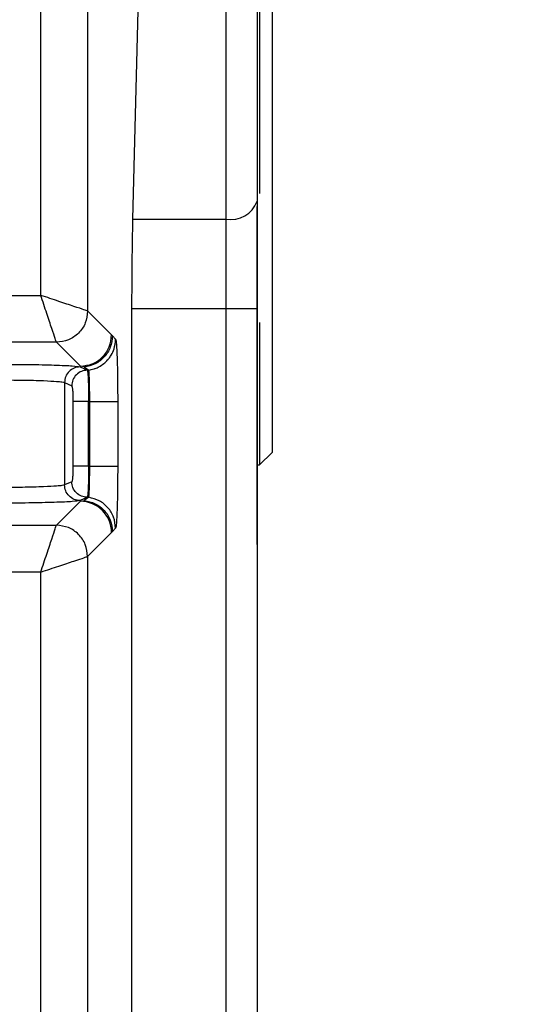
# Model space of a CAD drawing. Header units: inches. Extents: x 144.9 to 238.4, y 214.8 to 247.7.
# Tile 99 of 256: x 152.8966 to 152.9358, y 244.4964 to 244.5739. Entities that reach past the tile are written whole.
import ezdxf

# ---------------------------------------------------------------- set-up
doc = ezdxf.new("R2010")
doc.units = ezdxf.units.IN
doc.header["$LTSCALE"] = 0.25
doc.header["$MEASUREMENT"] = 0
doc.layers.add('ANNOTATIONS', color=1, linetype='Continuous')
doc.layers.add('MOTOR LH', color=7, linetype='Continuous')
doc.styles.add('ARIAL', font='arial.ttf', dxfattribs={"height": 0.09375})
doc.dimstyles.new('STANDARD$0', dxfattribs={"dimtxt": 0.09375, "dimasz": 0.09375, "dimexe": 0.03125, "dimexo": 0.046875, "dimgap": 0.09, "dimtad": 0, "dimtih": 1, "dimtoh": 1, "dimdec": 4, "dimzin": 0, "dimdsep": 46, "dimtxsty": 'ARIAL', "dimcen": 0.09, "dimadec": 0, "dimazin": 0, "dimtfac": 1, "dimtdec": 4, "dimtofl": 0, "dimtmove": 0, "dimatfit": 1, "dimfxl": 1, "dimtolj": 1, "dimtzin": 0, "dimarcsym": 0})

# ---------------------------------------------------------------- blocks, each defined once
blk = doc.blocks.new('*D64')
at = {"layer": 'ANNOTATIONS', "color": 0, "lineweight": -2, "transparency": 16777216}
for p, q in [((152.282684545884, 244.7210665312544), (152.282684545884, 245.6873671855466)), ((153.423309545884, 243.5376739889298), (153.423309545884, 245.6873671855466)), ((152.376434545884, 245.6561171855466), (152.5678870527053, 245.6561171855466)), ((153.329559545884, 245.6561171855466), (153.1381070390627, 245.6561171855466))]:
    blk.add_line(p, q, dxfattribs=at)
at = {"layer": 'ANNOTATIONS', "color": 0, "transparency": 16777216}
for points in [[(152.376434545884, 245.6717421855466), (152.376434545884, 245.6404921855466), (152.282684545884, 245.6561171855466)], [(153.329559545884, 245.6717421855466), (153.329559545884, 245.6404921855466), (153.423309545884, 245.6561171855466)]]:
    blk.add_solid(points, dxfattribs=at)
at = {"layer": 'defpoints', "color": 0, "transparency": 16777216}
for p in [(152.282684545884, 245.6561171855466), (152.282684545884, 244.6741915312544), (153.423309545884, 243.4907989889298)]:
    blk.add_point(p, dxfattribs=at)
at = {"layer": 'ANNOTATIONS', "color": 0, "transparency": 16777216, "insert": (152.852997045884, 245.6561171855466), "char_height": 0.09375, "attachment_point": 5, "style": 'ARIAL'}
blk.add_mtext('\\A1;18 5/8"', dxfattribs=at)
blk = doc.blocks.new('*D66')
at = {"layer": 'ANNOTATIONS', "color": 0, "lineweight": -2, "transparency": 16777216}
for p, q in [((151.9943491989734, 244.7850832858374), (151.9943491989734, 246.0537298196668)), ((153.423309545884, 243.5376739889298), (153.423309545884, 246.0537298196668)), ((152.0880991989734, 246.0224798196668), (152.5044876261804, 246.0224798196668)), ((153.329559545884, 246.0224798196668), (152.913171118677, 246.0224798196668))]:
    blk.add_line(p, q, dxfattribs=at)
at = {"layer": 'ANNOTATIONS', "color": 0, "transparency": 16777216}
for points in [[(152.0880991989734, 246.0381048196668), (152.0880991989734, 246.0068548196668), (151.9943491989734, 246.0224798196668)], [(153.329559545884, 246.0381048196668), (153.329559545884, 246.0068548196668), (153.423309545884, 246.0224798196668)]]:
    blk.add_solid(points, dxfattribs=at)
at = {"layer": 'defpoints', "color": 0, "transparency": 16777216}
for p in [(153.423309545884, 246.0224798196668), (151.9943491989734, 244.7382082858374), (153.423309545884, 243.4907989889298)]:
    blk.add_point(p, dxfattribs=at)
at = {"layer": 'ANNOTATIONS', "color": 0, "transparency": 16777216, "insert": (152.7088293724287, 246.0224798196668), "char_height": 0.09375, "attachment_point": 5, "style": 'ARIAL'}
blk.add_mtext('\\A1;24""', dxfattribs=at)

msp = doc.modelspace()

# ---------------------------------------------------------------- linework, layer by layer
at = {"layer": 'MOTOR LH'}
for p, q in [((152.9128211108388, 244.9719277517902), (152.9128211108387, 244.3821679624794)), ((152.9164628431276, 244.8085419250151), (152.9164628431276, 244.5398411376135)), ((152.8982659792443, 244.5522090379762), (152.8982659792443, 244.6306489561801)), ((152.9019546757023, 244.6306489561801), (152.9019546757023, 244.5509794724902)), ((152.9152817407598, 244.5782043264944), (152.91528174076, 244.5596240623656)), ((152.9055169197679, 244.5582127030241), (152.9059712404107, 244.5767929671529)), ((152.9154785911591, 244.5770607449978), (152.9154785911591, 244.5602363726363)), ((152.9055169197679, 244.5582127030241), (152.9128211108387, 244.5582127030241)), ((152.8449238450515, 244.5522090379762), (152.8982659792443, 244.5522090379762)), ((152.9054392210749, 244.3899880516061), (152.9054392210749, 244.551155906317)), ((152.9152817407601, 244.551155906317), (152.9054392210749, 244.551155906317)), ((152.9152817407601, 244.551155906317), (152.9152817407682, 244.3789159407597)), ((152.9019546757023, 244.5509794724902), (152.9038385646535, 244.5490955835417)), ((152.9154785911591, 244.5500709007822), (152.9154785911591, 244.538856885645)), ((152.9038385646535, 244.5490955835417), (152.9039036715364, 244.5490186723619)), ((152.9039036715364, 244.5490186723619), (152.9041540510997, 244.5487560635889)), ((152.8994955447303, 244.5485203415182), (152.8449238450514, 244.5485203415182)), ((152.9013794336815, 244.5466364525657), (152.8994955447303, 244.5485203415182)), ((152.9013596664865, 244.5465769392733), (152.9019318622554, 244.5463217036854)), ((152.9016849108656, 244.5465717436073), (152.9013794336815, 244.5466364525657)), ((152.9016849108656, 244.5465717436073), (152.902037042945, 244.5463216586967)), ((152.9020370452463, 244.5463216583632), (152.9019318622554, 244.5463217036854)), ((152.9001331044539, 244.5453473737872), (152.9001331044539, 244.5372876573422)), ((152.9001331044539, 244.5453473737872), (152.9007053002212, 244.5450921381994)), ((152.9007982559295, 244.5438625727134), (152.9007982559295, 244.5387724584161)), ((152.9020248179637, 244.5387724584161), (152.9020248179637, 244.5438625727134)), ((152.9020248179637, 244.5438625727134), (152.9021183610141, 244.5438625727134)), ((152.9021183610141, 244.5387724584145), (152.9021183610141, 244.5438625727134)), ((152.9043186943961, 244.5438625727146), (152.9043186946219, 244.5387724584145)), ((152.9154785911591, 244.538856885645), (152.9164628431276, 244.5398411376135)), ((152.9021183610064, 244.5387724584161), (152.9020248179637, 244.5387724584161)), ((152.9152817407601, 244.538856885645), (152.9154785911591, 244.538856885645)), ((152.9007053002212, 244.5375428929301), (152.9001331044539, 244.5372876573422)), ((152.8994955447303, 244.5341146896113), (152.9013794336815, 244.5359985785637)), ((152.9019318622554, 244.536313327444), (152.901359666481, 244.5360580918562)), ((152.9013794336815, 244.5359985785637), (152.9016849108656, 244.5360632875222)), ((152.9020370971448, 244.5363134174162), (152.9016849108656, 244.5360632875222)), ((152.9020370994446, 244.5363134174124), (152.9019318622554, 244.536313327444)), ((152.8509528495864, 244.5341146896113), (152.8994955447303, 244.5341146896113)), ((152.9038385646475, 244.533539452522), (152.9019546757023, 244.5316555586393)), ((152.9039036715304, 244.5336163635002), (152.9038385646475, 244.533539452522)), ((152.9041540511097, 244.5338789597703), (152.9039036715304, 244.5336163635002)), ((152.9019546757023, 244.5316555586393), (152.9019546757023, 244.4627540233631)), ((152.8982659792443, 244.5304259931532), (152.8869084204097, 244.5304259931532)), ((152.8982659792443, 244.4627540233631), (152.8982659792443, 244.5304259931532))]:
    msp.add_line(p, q, dxfattribs=at)
for centre, radius, start, end in [((152.9132338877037, 244.5603437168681), 0.002170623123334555, 259.0375778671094, 340.6375550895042), ((152.901375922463, 244.5335359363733), 0.002462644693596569, 0.08169187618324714, 89.91830812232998)]:
    msp.add_arc(centre, radius, start, end, dxfattribs=at)
for points in [[(152.91528174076, 244.5596240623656), (152.9152817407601, 244.5583154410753), (152.9152817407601, 244.5556981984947), (152.9152817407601, 244.5526700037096), (152.9152817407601, 244.551155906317)], [(152.9019546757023, 244.5509794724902), (152.9019173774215, 244.5506574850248), (152.90184278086, 244.5500135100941), (152.9012739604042, 244.5492010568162), (152.9004615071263, 244.5486322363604), (152.8998175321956, 244.5485576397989), (152.8994955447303, 244.5485203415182)], [(152.9013794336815, 244.5466364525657), (152.9017014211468, 244.5466737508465), (152.9023453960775, 244.546748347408), (152.9031578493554, 244.5473171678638), (152.9037266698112, 244.5481296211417), (152.9038012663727, 244.5487735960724), (152.9038385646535, 244.5490955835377)], [(152.9013596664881, 244.5465769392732), (152.9011992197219, 244.5465580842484), (152.9008783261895, 244.5465203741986), (152.900473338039, 244.5462358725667), (152.9001895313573, 244.5458298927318), (152.9001519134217, 244.5455082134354), (152.9001331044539, 244.5453473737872)], [(152.9019318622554, 244.5463217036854), (152.9017714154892, 244.5463028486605), (152.9014505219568, 244.5462651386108), (152.9010455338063, 244.5459806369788), (152.9007617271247, 244.545574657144), (152.900724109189, 244.5452529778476), (152.9007053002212, 244.5450921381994)], [(152.9020248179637, 244.5438625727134), (152.9018716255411, 244.5438625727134), (152.901565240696, 244.5438625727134), (152.9011719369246, 244.5438625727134), (152.9008839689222, 244.5438625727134), (152.9008268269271, 244.5438625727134), (152.9007982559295, 244.5438625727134)], [(152.9021183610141, 244.5438625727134), (152.9024071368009, 244.5438625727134), (152.9029846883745, 244.5438625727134), (152.9036943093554, 244.5438625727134), (152.9041963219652, 244.5438625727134), (152.9042779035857, 244.5438625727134), (152.9043186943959, 244.5438625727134)], [(152.9020248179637, 244.5387724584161), (152.9018716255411, 244.5387724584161), (152.901565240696, 244.5387724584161), (152.9011719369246, 244.5387724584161), (152.9008839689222, 244.5387724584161), (152.9008268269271, 244.5387724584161), (152.9007982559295, 244.5387724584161)], [(152.9021183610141, 244.5387724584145), (152.9024071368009, 244.5387724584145), (152.9029846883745, 244.5387724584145), (152.9036943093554, 244.5387724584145), (152.9041963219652, 244.5387724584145), (152.9042779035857, 244.5387724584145), (152.9043186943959, 244.5387724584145)], [(152.901359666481, 244.5360580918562), (152.9011992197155, 244.5360769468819), (152.9008783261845, 244.5361146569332), (152.9004733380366, 244.5363991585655), (152.9001895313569, 244.5368051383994), (152.9001519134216, 244.5371268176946), (152.9001331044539, 244.5372876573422)], [(152.9019318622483, 244.5363133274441), (152.9017714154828, 244.5363321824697), (152.9014505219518, 244.536369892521), (152.9010455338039, 244.5366543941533), (152.9007617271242, 244.5370603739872), (152.9007241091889, 244.5373820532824), (152.9007053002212, 244.5375428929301)], [(152.9019546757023, 244.5316555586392), (152.9019173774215, 244.5319775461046), (152.9018427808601, 244.5326215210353), (152.9012739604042, 244.5334339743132), (152.9004615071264, 244.534002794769), (152.8998175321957, 244.5340773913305), (152.8994955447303, 244.5341146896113)]]:
    msp.add_open_spline(points, degree=3, dxfattribs=at)
for points, knots in [([(152.9152817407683, 244.5326849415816), (152.9152817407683, 244.5326521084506), (152.9152817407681, 244.5324219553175), (152.9152817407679, 244.5334423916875), (152.9152817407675, 244.5358793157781), (152.9152817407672, 244.5400687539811), (152.9152817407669, 244.545932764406), (152.9152817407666, 244.5523026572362), (152.9152817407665, 244.557277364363), (152.9152817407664, 244.5591934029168)], [0, 0, 0, 0, 0.02751606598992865, 0.1928816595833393, 0.3616721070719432, 0.5336540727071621, 0.710370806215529, 0.8884475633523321, 1, 1, 1, 1]), ([(152.9054392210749, 244.551155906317), (152.9054426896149, 244.5524177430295), (152.9054496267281, 244.5549414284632), (152.9054944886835, 244.5571222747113), (152.9055169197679, 244.5582127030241)], [0, 0, 0, 0, 0.4999976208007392, 1, 1, 1, 1]), ([(152.8994955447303, 244.5485203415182), (152.8994732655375, 244.548584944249), (152.8994271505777, 244.5487186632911), (152.8991501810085, 244.5495582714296), (152.8987461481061, 244.5507679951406), (152.8984275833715, 244.5517240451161), (152.8982659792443, 244.5522090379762)], [0, 0, 0, 0, 0.2327045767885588, 0.4816674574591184, 0.7370560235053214, 1, 1, 1, 1]), ([(152.9019546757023, 244.5509794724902), (152.9018900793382, 244.5510017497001), (152.9017563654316, 244.5510478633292), (152.9009167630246, 244.5513248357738), (152.8997070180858, 244.5517288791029), (152.8987509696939, 244.552047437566), (152.8982659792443, 244.5522090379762)], [0, 0, 0, 0, 0.2326913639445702, 0.4816690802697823, 0.7370577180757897, 0.9999999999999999, 0.9999999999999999, 0.9999999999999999, 0.9999999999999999]), ([(152.9039036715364, 244.5490186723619), (152.9038697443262, 244.5487171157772), (152.9038019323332, 244.5481143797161), (152.9033037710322, 244.5473333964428), (152.9025750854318, 244.5467613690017), (152.9019817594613, 244.5466349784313), (152.9016849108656, 244.5465717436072)], [0, 0, 0, 0, 0.2501564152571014, 0.500000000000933, 0.7498435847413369, 1, 1, 1, 1]), ([(152.902037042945, 244.5463216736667), (152.9021737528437, 244.5463473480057), (152.9023117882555, 244.5463732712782), (152.9024547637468, 244.546419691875), (152.9024924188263, 244.5464322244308), (152.9026280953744, 244.5464809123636), (152.9030251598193, 244.5466602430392), (152.9033553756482, 244.546919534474), (152.9035527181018, 244.5471474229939), (152.9035528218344, 244.5471475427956), (152.9035532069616, 244.5471479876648), (152.9035547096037, 244.547149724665), (152.9035606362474, 244.5471565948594), (152.9035840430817, 244.5471840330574), (152.9036750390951, 244.5472954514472), (152.90385441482, 244.5475600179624), (152.9040891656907, 244.5480621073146), (152.9041301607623, 244.5485005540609), (152.9041540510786, 244.5487560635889)], [0, 0, 0, 0, 0.1187050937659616, 0.1198560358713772, 0.1286129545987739, 0.1526665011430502, 0.243168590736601, 0.5010494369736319, 0.5010605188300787, 0.5010868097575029, 0.5011850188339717, 0.501563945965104, 0.5030518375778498, 0.5089477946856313, 0.5324208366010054, 0.6260849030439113, 0.7820969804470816, 1, 1, 1, 1]), ([(152.9041540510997, 244.5487560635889), (152.9041756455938, 244.5486642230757), (152.9042189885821, 244.5484798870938), (152.9042732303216, 244.5473469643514), (152.9043112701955, 244.5457511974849), (152.9043162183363, 244.5444924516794), (152.9043186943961, 244.5438625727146)], [0, 0, 0, 0, 0.2480503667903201, 0.4978696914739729, 0.7487329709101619, 0.9999999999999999, 0.9999999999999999, 0.9999999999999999, 0.9999999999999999]), ([(152.8949815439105, 244.5467829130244), (152.8957765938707, 244.5467798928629), (152.8973701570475, 244.546773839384), (152.8994178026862, 244.5467269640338), (152.9009154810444, 244.5466593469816), (152.9012118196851, 244.5466043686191), (152.9013596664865, 244.5465769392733)], [0, 0, 0, 0, 0.2494575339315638, 0.5000017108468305, 0.7505450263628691, 0.9999999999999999, 0.9999999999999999, 0.9999999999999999, 0.9999999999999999]), ([(152.9019318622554, 244.5463217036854), (152.9019395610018, 244.5463002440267), (152.9019538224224, 244.5462604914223), (152.9019765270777, 244.5460142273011), (152.9020012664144, 244.545559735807), (152.9020205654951, 244.5447983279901), (152.9020234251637, 244.5441690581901), (152.9020248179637, 244.5438625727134)], [0, 0, 0, 0, 0.1611157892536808, 0.2984563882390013, 0.5010345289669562, 0.7569791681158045, 1, 1, 1, 1]), ([(152.902118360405, 244.5438625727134), (152.9021171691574, 244.5441684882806), (152.9021147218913, 244.5447969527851), (152.902099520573, 244.5454675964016), (152.9020820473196, 244.5459083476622), (152.902065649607, 244.5461658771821), (152.9020514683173, 244.5462955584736), (152.9020406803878, 244.5463150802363), (152.9020370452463, 244.5463216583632)], [0, 0, 0, 0, 0.2425229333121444, 0.4982324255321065, 0.6177407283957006, 0.7777262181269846, 0.9251017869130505, 1, 1, 1, 1]), ([(152.8949815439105, 244.5455533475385), (152.8956082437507, 244.545550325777), (152.896892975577, 244.5455441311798), (152.898493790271, 244.5455003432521), (152.8994588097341, 244.5454454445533), (152.8999752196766, 244.5453946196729), (152.9000785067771, 244.5453637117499), (152.9001331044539, 244.5453473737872)], [0, 0, 0, 0, 0.2434841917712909, 0.499141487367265, 0.7167757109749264, 0.850287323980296, 1, 1, 1, 1]), ([(152.9007053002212, 244.5450921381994), (152.9007174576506, 244.5450694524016), (152.9007417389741, 244.5450241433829), (152.9007722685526, 244.5447416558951), (152.900794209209, 244.5443427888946), (152.9007969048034, 244.5440229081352), (152.9007982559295, 244.5438625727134)], [0, 0, 0, 0, 0.2476306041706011, 0.4945781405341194, 0.7466648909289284, 1, 1, 1, 1]), ([(152.9007982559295, 244.5387724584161), (152.9007969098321, 244.538616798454), (152.9007942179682, 244.5383055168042), (152.9007732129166, 244.5379058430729), (152.9007427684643, 244.5376114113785), (152.900717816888, 244.5375657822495), (152.9007053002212, 244.5375428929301)], [0, 0, 0, 0, 0.2463567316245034, 0.4926528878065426, 0.7454952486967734, 1, 1, 1, 1]), ([(152.9020248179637, 244.5387724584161), (152.9020234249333, 244.5384659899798), (152.9020205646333, 244.5378367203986), (152.9020012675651, 244.5370753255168), (152.9019765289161, 244.5366208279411), (152.9019538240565, 244.5363745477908), (152.9019395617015, 244.5363347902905), (152.9019318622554, 244.5363133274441)], [0, 0, 0, 0, 0.2430075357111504, 0.4989657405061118, 0.7015243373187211, 0.8388697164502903, 1, 1, 1, 1]), ([(152.9020370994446, 244.536313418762), (152.9020385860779, 244.5363151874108), (152.902050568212, 244.5363294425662), (152.9020640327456, 244.5364444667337), (152.9020823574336, 244.536733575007), (152.9020995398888, 244.5371687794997), (152.9021147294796, 244.537838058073), (152.9021171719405, 244.5384665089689), (152.9021183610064, 244.5387724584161)], [0, 0, 0, 0, 0.02838297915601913, 0.2287643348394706, 0.3831359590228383, 0.5014023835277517, 0.7572671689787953, 1, 1, 1, 1]), ([(152.9043186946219, 244.5387724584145), (152.9043162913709, 244.5381519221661), (152.9043114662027, 244.5369060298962), (152.9042740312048, 244.5353120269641), (152.9042197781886, 244.5341618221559), (152.9041759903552, 244.5339733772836), (152.9041540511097, 244.5338789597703)], [0, 0, 0, 0, 0.247585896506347, 0.4970948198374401, 0.7480268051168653, 1, 1, 1, 1]), ([(152.9152817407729, 244.538888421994), (152.9152817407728, 244.5360485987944), (152.9152817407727, 244.525638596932), (152.9152817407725, 244.516446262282), (152.9152817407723, 244.5097615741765)], [0, 0, 0, 0, 0.2727975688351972, 0.9999999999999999, 0.9999999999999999, 0.9999999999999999, 0.9999999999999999]), ([(152.9001331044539, 244.5372876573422), (152.9000784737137, 244.537271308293), (152.8999751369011, 244.5372403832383), (152.8994585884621, 244.5371896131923), (152.8984935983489, 244.5371343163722), (152.896892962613, 244.5370923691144), (152.8949815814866, 244.5370764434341), (152.8930701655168, 244.5370923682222), (152.8914695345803, 244.5371343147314), (152.8905045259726, 244.5371896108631), (152.8899879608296, 244.5372403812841), (152.8898846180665, 244.537271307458), (152.8898299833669, 244.5372876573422)], [0, 0, 0, 0, 0.0748878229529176, 0.1416541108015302, 0.250429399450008, 0.3782603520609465, 0.4999999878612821, 0.6217322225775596, 0.749570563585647, 0.8583408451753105, 0.9251083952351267, 1, 1, 1, 1]), ([(152.901359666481, 244.5360580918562), (152.9012114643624, 244.536030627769), (152.9009148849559, 244.5359756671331), (152.8994171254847, 244.5359076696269), (152.8973725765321, 244.5358626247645), (152.8949837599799, 244.5358468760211), (152.8925924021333, 244.5358625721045), (152.8905443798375, 244.53590770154), (152.8890473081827, 244.5359757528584), (152.8887512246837, 244.5360306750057), (152.8886034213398, 244.5360580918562)], [0, 0, 0, 0, 0.1250105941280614, 0.2501689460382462, 0.3749457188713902, 0.4998006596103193, 0.624929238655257, 0.7500039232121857, 0.8752032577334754, 1, 1, 1, 1]), ([(152.9016849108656, 244.5360632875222), (152.9019817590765, 244.536000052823), (152.9025750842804, 244.5358736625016), (152.9033037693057, 244.5353016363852), (152.9038019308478, 244.5345206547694), (152.9038697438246, 244.5339179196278), (152.9039036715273, 244.5336163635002)], [0, 0, 0, 0, 0.2501564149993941, 0.5000000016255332, 0.7498435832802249, 0.9999999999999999, 0.9999999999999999, 0.9999999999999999, 0.9999999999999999]), ([(152.9041540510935, 244.5338789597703), (152.9041220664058, 244.5341719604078), (152.9040581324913, 244.5347576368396), (152.903586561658, 244.5355228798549), (152.9028941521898, 244.5360962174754), (152.9023228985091, 244.5362409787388), (152.9020370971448, 244.5363134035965)], [0, 0, 0, 0, 0.2501408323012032, 0.5000043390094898, 0.7498494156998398, 1, 1, 1, 1]), ([(152.8982659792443, 244.5304259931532), (152.8984275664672, 244.5309109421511), (152.898746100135, 244.5318669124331), (152.8991501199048, 244.5330766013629), (152.8994271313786, 244.5339163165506), (152.899473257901, 244.534050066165), (152.8994955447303, 244.5341146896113)], [0, 0, 0, 0, 0.2629201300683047, 0.5182892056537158, 0.7672530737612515, 0.9999999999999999, 0.9999999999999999, 0.9999999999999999, 0.9999999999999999]), ([(152.8982659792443, 244.5304259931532), (152.8987509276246, 244.5305875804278), (152.8997068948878, 244.5309061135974), (152.9009165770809, 244.5313101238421), (152.9017562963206, 244.5315871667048), (152.9018900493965, 244.531633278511), (152.9019546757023, 244.5316555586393)], [0, 0, 0, 0, 0.2629196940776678, 0.5182873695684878, 0.7672479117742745, 1, 1, 1, 1]), ([(152.9152817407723, 244.5097615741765), (152.9152817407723, 244.5093188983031), (152.9152817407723, 244.508435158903), (152.9152817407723, 244.5077504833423), (152.9152817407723, 244.507643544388), (152.9152817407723, 244.5076227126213)], [0, 0, 0, 0, 0.4469463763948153, 0.8922648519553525, 0.9999999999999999, 0.9999999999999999, 0.9999999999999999, 0.9999999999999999])]:
    msp.add_open_spline(points, degree=3, knots=knots, dxfattribs=at)

# ---------------------------------------------------------------- dimensions: what is measured, and where the dimension line sits
at = {"layer": 'ANNOTATIONS'}
for base, p1, p2, text, picture, middle in [((153.423309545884, 246.0224798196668), (151.9943491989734, 244.7382082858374), (153.423309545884, 243.4907989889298), '24""', '*D66', (152.7088293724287, 246.0224798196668)), ((152.282684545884, 245.6561171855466), (153.423309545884, 243.4907989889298), (152.282684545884, 244.6741915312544), '18 5/8"', '*D64', (152.852997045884, 245.6561171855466))]:
    dim = msp.add_linear_dim(base=base, p1=p1, p2=p2, text=text, dimstyle='STANDARD$0', dxfattribs=at)
    dim.commit()
    dim.dimension.update_dxf_attribs({"geometry": picture, "text_midpoint": middle, "dimtype": 160})

doc.saveas('drawing.dxf')
